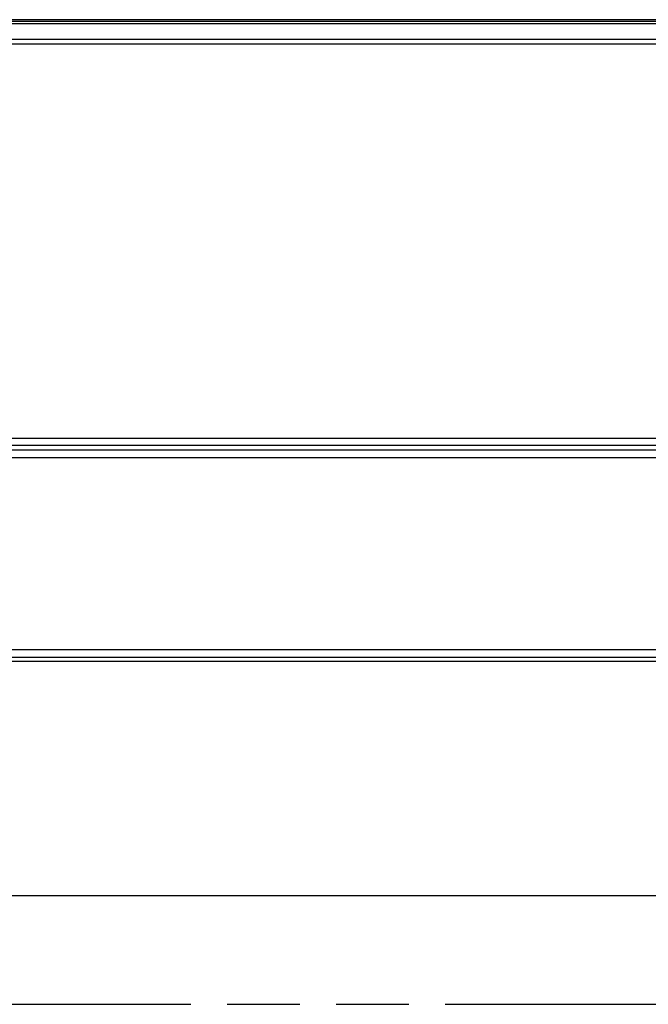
# Model space of a CAD drawing. Header units: millimetres. Extents: x 0 to 210, y 0 to 297.
# Tile 4 of 39: x 102 to 119, y 89 to 115. Entities that reach past the tile are written whole.
import ezdxf
from ezdxf.enums import TextEntityAlignment as Align

# ---------------------------------------------------------------- set-up
doc = ezdxf.new("R2010")
doc.units = ezdxf.units.MM
doc.header["$LTSCALE"] = 19.36
doc.linetypes.add('PHANTOM', pattern=[0.8, 0.45, -0.05, 0.1, -0.05, 0.1, -0.05])
doc.layers.get('0').update_dxf_attribs({"linetype": 'CONTINUOUS'})
doc.layers.add('DEFAULT_3', color=7, linetype='PHANTOM')
doc.layers.add('Z_DIM_2D', color=7, linetype='CONTINUOUS')
doc.styles.add('TEXTSTYLE_3', font='arial.ttf')
doc.dimstyles.new('DIMSTYLE_3', dxfattribs={"dimtxt": 2.1, "dimasz": 3.5, "dimexe": 1.5, "dimexo": 0, "dimgap": 0.525, "dimtad": 1, "dimlfac": 2.5, "dimdsep": 46, "dimtxsty": 'TEXTSTYLE_3', "dimblk": '_FILLED', "dimblk1": '_FILLED', "dimblk2": '_FILLED', "dimcen": 0.09, "dimclrt": 5, "dimazin": 2, "dimtp": 0.5, "dimtm": 0.5, "dimtfac": 1, "dimtofl": 0, "dimtmove": 0, "dimatfit": 3, "dimldrblk": '_FILLED', "dimfxl": 1, "dimtolj": 1, "dimarcsym": 0})

# ---------------------------------------------------------------- blocks, each defined once
blk = doc.blocks.new('*D2')
at = {"layer": 'Z_DIM_2D', "color": 2, "linetype": 'CONTINUOUS'}
for p, q in [((132.91, 104.913), (132.91, 89.951)), ((40.576, 97.907), (40.576, 89.951)), ((40.576, 91.451), (86.743, 91.451)), ((132.91, 91.451), (86.743, 91.451))]:
    blk.add_line(p, q, dxfattribs=at)
at = {"layer": 'Z_DIM_2D', "color": 5, "linetype": 'CONTINUOUS', "style": 'TEXTSTYLE_3'}
blk.add_text('230', height=2.1, dxfattribs=at).set_placement((86.743, 91.976), align=Align.CENTER)
blk = doc.blocks.new('_FILLED')
at = {"color": 0, "linetype": 'BYBLOCK'}
blk.add_solid([(0, 0), (-1, 0.125), (-1, -0.125)], dxfattribs=at)
blk = doc.blocks.new('_NONE')

msp = doc.modelspace()

# ---------------------------------------------------------------- linework, layer by layer
at = {"color": 7, "linetype": 'CONTINUOUS'}
for p, q in [((119.8127, 114.7944), (40.776, 114.7944)), ((132.4086, 98.0032), (93.3451, 98.0026)), ((88.2352, 97.7057), (120.9784, 97.7057))]:
    msp.add_line(p, q, dxfattribs=at)
at = {"color": 9, "linetype": 'CONTINUOUS'}
for p, q in [((40.8142, 114.7562), (119.7363, 114.7562)), ((119.7311, 114.6864), (40.8142, 114.6864)), ((40.8204, 114.2724), (119.7187, 114.2724)), ((122.5181, 114.1423), (40.8204, 114.1423)), ((93.7451, 103.6474), (121.7542, 103.6474)), ((121.7576, 103.4475), (93.7451, 103.4475)), ((93.7451, 103.3336), (124.1885, 103.3336)), ((93.7451, 103.1265), (124.1838, 103.1265)), ((93.3451, 97.8105), (132.4087, 97.8105))]:
    msp.add_line(p, q, dxfattribs=at)
at = {"layer": 'DEFAULT_3', "color": 7, "linetype": 'PHANTOM'}
msp.add_line((36.0815, 88.56), (172.6224, 88.56), dxfattribs=at)

# ---------------------------------------------------------------- dimensions: what is measured, and where the dimension line sits
at = {"layer": 'Z_DIM_2D', "color": 2, "linetype": 'CONTINUOUS'}
dim = msp.add_linear_dim(base=(132.9096, 91.4506), p1=(40.576, 97.9067), p2=(132.9096, 104.9135), angle=360, dimstyle='DIMSTYLE_3', override={"dimblk1": 'NONE', "dimblk2": 'NONE', "dimsah": 1}, dxfattribs=at)
dim.commit()
dim.dimension.update_dxf_attribs({"geometry": '*D2', "text_midpoint": (86.7159, 91.4506), "dimtype": 160})

doc.saveas('drawing.dxf')
